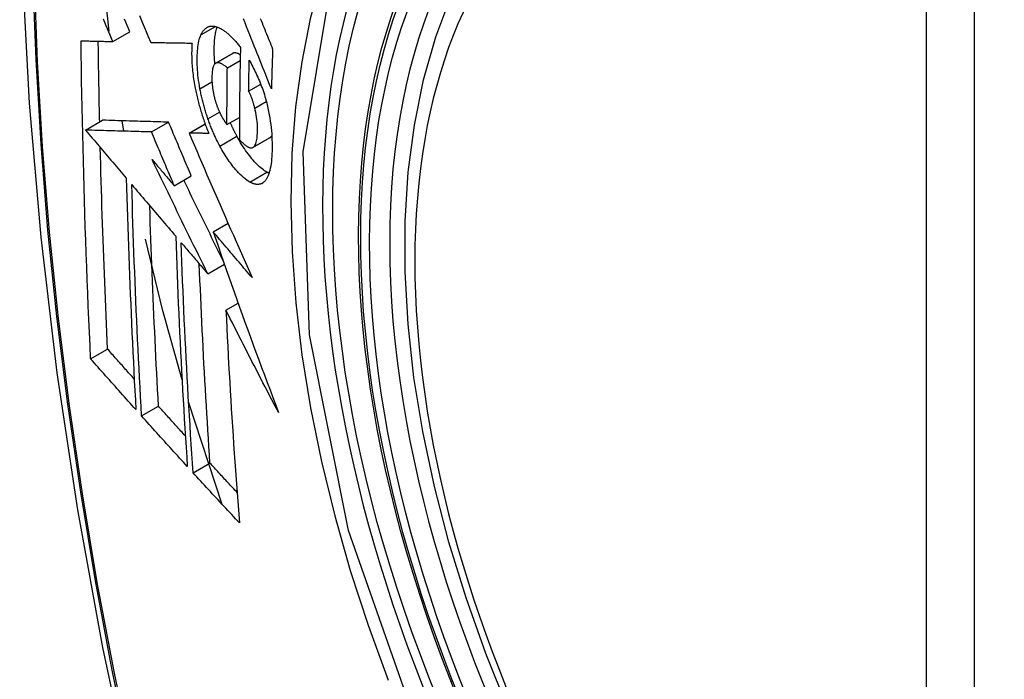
# Model space of a CAD drawing. Header units: inches. Extents: x 20 to 683, y 61 to 320.
# Tile 230 of 256: x 605.763 to 606.104, y 292.948 to 293.176. Entities that reach past the tile are written whole.
import ezdxf

# ---------------------------------------------------------------- set-up
doc = ezdxf.new("R2010")
doc.units = ezdxf.units.IN
doc.header["$MEASUREMENT"] = 0
doc.layers.add('Visible Edges(ANSI)', color=7, linetype='Continuous', lineweight=25)
doc.layers.add('Visible Tangent Edges(ANSI)', color=7, linetype='Continuous', lineweight=25)

msp = doc.modelspace()

# ---------------------------------------------------------------- linework, layer by layer
at = {"layer": 'Visible Edges(ANSI)'}
for p, q in [((605.79419, 293.1724), (605.79189, 293.19461)), ((605.79546, 293.16883), (605.80135, 293.17223)), ((605.80855, 293.16854), (605.80866, 293.16854)), ((605.83099, 293.16135), (605.83688, 293.16474)), ((605.83505, 293.15977), (605.83948, 293.16232)), ((605.84241, 293.1517), (605.84657, 293.15409)), ((605.78603, 293.13824), (605.79192, 293.14164)), ((605.79192, 293.14164), (605.79192, 293.14164)), ((605.79929, 293.13786), (605.79868, 293.14144)), ((605.83491, 293.14013), (605.83922, 293.14261)), ((605.78603, 293.13824), (605.78603, 293.13824)), ((605.80883, 293.13758), (605.81473, 293.14098)), ((605.82181, 293.13723), (605.82734, 293.14042)), ((605.82197, 293.13723), (605.82181, 293.13723)), ((605.84391, 293.13225), (605.84981, 293.13564)), ((605.84981, 293.13564), (605.84986, 293.13568)), ((605.81669, 293.119), (605.82259, 293.12239)), ((605.83015, 293.1031), (605.83528, 293.10605)), ((605.82828, 293.08858), (605.83403, 293.09189)), ((605.83456, 293.076), (605.83878, 293.07843)), ((605.78778, 293.0592), (605.79365, 293.06258)), ((605.8054, 293.03944), (605.81125, 293.04281)), ((605.83328, 293.00887), (605.82166, 293.04437)), ((605.8232, 293.01981), (605.82904, 293.02317))]:
    msp.add_line(p, q, dxfattribs=at)
at = {"layer": 'Visible Edges(ANSI)', "flags": 128}
for points in [[(605.81728, 293.57124), (605.80444, 293.53313), (605.79339, 293.49389), (605.78409, 293.4536), (605.77654, 293.41233), (605.7707, 293.37014), (605.76655, 293.3271), (605.76408, 293.28325), (605.76326, 293.23868), (605.76407, 293.19344), (605.7665, 293.14758), (605.77052, 293.10119), (605.77612, 293.05431), (605.78326, 293.00702), (605.79194, 292.95938), (605.80213, 292.91147), (605.81381, 292.86335)], [(605.93216, 292.93814), (605.92442, 292.95732), (605.91757, 292.97659), (605.91163, 292.99585), (605.90664, 293.01503), (605.90261, 293.03403), (605.89957, 293.05278), (605.89754, 293.0712), (605.89653, 293.08921), (605.89655, 293.10672), (605.89761, 293.12368), (605.89971, 293.13999), (605.90286, 293.1556), (605.90707, 293.17044), (605.91233, 293.18442), (605.91863, 293.19749), (605.92596, 293.20955), (605.9343, 293.22055), (605.94363, 293.23038), (605.95388, 293.239), (605.96499, 293.24631)], [(605.79546, 293.16883), (605.79499, 293.16993), (605.79452, 293.17103), (605.79406, 293.17213), (605.79359, 293.17323), (605.79313, 293.17432), (605.79266, 293.17542), (605.79219, 293.17652)], [(605.80135, 293.17223), (605.80089, 293.17333), (605.80042, 293.17442), (605.79996, 293.17552), (605.79949, 293.17662)], [(605.80465, 293.17783), (605.80563, 293.17549), (605.80661, 293.17317), (605.80758, 293.17085), (605.80855, 293.16854)], [(605.85027, 293.1525), (605.84979, 293.1537), (605.84931, 293.1549), (605.84883, 293.1561), (605.84834, 293.15731), (605.84786, 293.15853), (605.84737, 293.15975), (605.84687, 293.16097), (605.84638, 293.16221), (605.84588, 293.16345), (605.84538, 293.16471), (605.84487, 293.16598), (605.84436, 293.16726), (605.84384, 293.16855), (605.84332, 293.16986), (605.84279, 293.17118), (605.84225, 293.17252), (605.84171, 293.17388), (605.84116, 293.17525), (605.8406, 293.17665)], [(605.84641, 293.17685), (605.84672, 293.17607), (605.84703, 293.17529), (605.84735, 293.17452), (605.84766, 293.17375), (605.84797, 293.17299), (605.84828, 293.17222), (605.84859, 293.17146), (605.84889, 293.1707), (605.8492, 293.16995), (605.8495, 293.1692), (605.84981, 293.16845), (605.85011, 293.1677), (605.85041, 293.16696), (605.85071, 293.16622)], [(605.82593, 293.17117), (605.82603, 293.17139), (605.82614, 293.1716), (605.82625, 293.17181), (605.82637, 293.172), (605.82648, 293.17219), (605.8266, 293.17237), (605.82673, 293.17254), (605.82686, 293.17271), (605.82699, 293.17286), (605.82712, 293.17301), (605.82726, 293.17315), (605.8274, 293.17328), (605.82754, 293.1734), (605.82769, 293.17351), (605.82784, 293.17362), (605.82799, 293.17371), (605.82814, 293.1738), (605.8283, 293.17387), (605.82846, 293.17394), (605.82862, 293.174), (605.82879, 293.17405), (605.82896, 293.1741), (605.82913, 293.17413), (605.8293, 293.17415)], [(605.8293, 293.17415), (605.82948, 293.17417), (605.82967, 293.17418), (605.82985, 293.17418), (605.83004, 293.17418), (605.83023, 293.17416), (605.83042, 293.17414), (605.83061, 293.17411), (605.8308, 293.17407), (605.831, 293.17403), (605.83119, 293.17397), (605.83139, 293.17391), (605.83159, 293.17384), (605.83179, 293.17377), (605.83199, 293.17369), (605.83219, 293.1736), (605.83239, 293.1735), (605.8326, 293.1734), (605.8328, 293.17329), (605.83301, 293.17317), (605.83322, 293.17304), (605.83343, 293.17291), (605.83364, 293.17278), (605.83385, 293.17263), (605.83406, 293.17248)], [(605.83074, 293.16116), (605.83068, 293.1618), (605.83064, 293.16243), (605.8306, 293.16305), (605.83057, 293.16367), (605.83054, 293.16427), (605.83053, 293.16488), (605.83052, 293.16547), (605.83051, 293.16606), (605.83052, 293.16664), (605.83053, 293.1672), (605.83055, 293.16776), (605.83058, 293.1683), (605.83061, 293.16884), (605.83065, 293.16937), (605.8307, 293.16988), (605.83076, 293.17039), (605.83082, 293.17088), (605.8309, 293.17135), (605.83098, 293.17181), (605.83107, 293.17225), (605.83117, 293.17268), (605.83128, 293.17309), (605.8314, 293.17349), (605.83153, 293.17386)], [(605.83406, 293.17248), (605.83429, 293.17231), (605.83452, 293.17214), (605.83474, 293.17196), (605.83497, 293.17177), (605.8352, 293.17158), (605.83543, 293.17138), (605.83566, 293.17117), (605.83589, 293.17096), (605.83612, 293.17074), (605.83635, 293.17052), (605.83658, 293.17029), (605.83681, 293.17006), (605.83704, 293.16982), (605.83727, 293.16957), (605.8375, 293.16932), (605.83773, 293.16906), (605.83796, 293.1688), (605.83819, 293.16853), (605.83843, 293.16826), (605.83866, 293.16798), (605.83889, 293.16769), (605.83912, 293.1674), (605.83935, 293.16711), (605.83958, 293.16681)], [(605.78449, 293.1691), (605.78494, 293.16909), (605.78539, 293.16908), (605.78584, 293.16907), (605.7863, 293.16905), (605.78675, 293.16904), (605.7872, 293.16903), (605.78766, 293.16902), (605.78812, 293.16901), (605.78857, 293.169), (605.78903, 293.16899), (605.78949, 293.16898), (605.78995, 293.16896), (605.7904, 293.16895), (605.79086, 293.16894), (605.79132, 293.16893), (605.79178, 293.16892), (605.79224, 293.16891), (605.7927, 293.1689), (605.79316, 293.16889), (605.79362, 293.16887), (605.79408, 293.16886), (605.79454, 293.16885), (605.795, 293.16884), (605.79546, 293.16883)], [(605.78778, 293.0592), (605.78758, 293.06374), (605.78737, 293.06827), (605.78717, 293.07281), (605.78698, 293.07736), (605.7868, 293.08191), (605.78662, 293.08646), (605.78644, 293.09102), (605.78627, 293.09558), (605.78611, 293.10015), (605.78595, 293.10472), (605.7858, 293.1093), (605.78566, 293.11388), (605.78552, 293.11846), (605.78539, 293.12303), (605.78527, 293.12762), (605.78515, 293.1322), (605.78505, 293.13679), (605.78494, 293.14139), (605.78485, 293.14599), (605.78476, 293.1506), (605.78468, 293.15521), (605.78461, 293.15984), (605.78455, 293.16447), (605.78449, 293.1691)], [(605.79092, 293.14106), (605.79089, 293.14222), (605.79086, 293.14338), (605.79084, 293.14454), (605.79082, 293.1457), (605.79079, 293.14686), (605.79077, 293.14802), (605.79075, 293.14918), (605.79072, 293.15034), (605.7907, 293.1515), (605.79068, 293.15266), (605.79066, 293.15382), (605.79064, 293.15499), (605.79062, 293.15615), (605.7906, 293.15731), (605.79058, 293.15847), (605.79056, 293.15964), (605.79054, 293.1608), (605.79052, 293.16196), (605.79051, 293.16313), (605.79049, 293.16429), (605.79047, 293.16546), (605.79046, 293.16662), (605.79044, 293.16779), (605.79043, 293.16895)], [(605.80866, 293.16854), (605.80924, 293.16853), (605.80982, 293.16852), (605.8104, 293.16851), (605.81099, 293.1685), (605.81157, 293.16849), (605.81216, 293.16848), (605.81275, 293.16846), (605.81334, 293.16845), (605.81393, 293.16844), (605.81452, 293.16843), (605.81511, 293.16842), (605.8157, 293.16841), (605.8163, 293.1684), (605.81689, 293.16839), (605.81748, 293.16839), (605.81808, 293.16838), (605.81867, 293.16837), (605.81927, 293.16836), (605.81986, 293.16835), (605.82046, 293.16834), (605.82105, 293.16833), (605.82165, 293.16833), (605.82225, 293.16832), (605.82284, 293.16831)], [(605.82558, 293.15252), (605.82541, 293.15348), (605.82526, 293.15443), (605.82512, 293.15537), (605.825, 293.1563), (605.82489, 293.15722), (605.82481, 293.15813), (605.82474, 293.15902), (605.82468, 293.1599), (605.82465, 293.16077), (605.82462, 293.16162), (605.82462, 293.16246), (605.82462, 293.16328), (605.82464, 293.16408), (605.82468, 293.16485), (605.82472, 293.16561), (605.82479, 293.16635), (605.82487, 293.16706), (605.82497, 293.16774), (605.82508, 293.1684), (605.82521, 293.16902), (605.82536, 293.16961), (605.82553, 293.17017), (605.82572, 293.17069), (605.82593, 293.17117)], [(605.82284, 293.16831), (605.8228, 293.16777), (605.82277, 293.16722), (605.82275, 293.16666), (605.82273, 293.16609), (605.82272, 293.16551), (605.82271, 293.16493), (605.82271, 293.16433), (605.82272, 293.16373), (605.82274, 293.16312), (605.82276, 293.1625), (605.82279, 293.16187), (605.82282, 293.16124), (605.82287, 293.1606), (605.82292, 293.15996), (605.82298, 293.15931), (605.82304, 293.15866), (605.82312, 293.158), (605.8232, 293.15733), (605.82328, 293.15666), (605.82338, 293.15599), (605.82348, 293.15531), (605.82359, 293.15463), (605.82371, 293.15395), (605.82384, 293.15326)], [(605.83958, 293.16681), (605.83955, 293.16548), (605.83952, 293.16414), (605.83949, 293.16281), (605.83946, 293.16148), (605.83944, 293.16015), (605.83941, 293.15882), (605.83939, 293.15749), (605.83937, 293.15616), (605.83935, 293.15483), (605.83933, 293.15351), (605.83931, 293.15218), (605.83929, 293.15086), (605.83928, 293.14953), (605.83926, 293.14821), (605.83925, 293.14688), (605.83924, 293.14556), (605.83923, 293.14424), (605.83922, 293.14292), (605.83921, 293.1416), (605.83921, 293.14028), (605.8392, 293.13896), (605.8392, 293.13764), (605.8392, 293.13632), (605.8392, 293.13501)], [(605.85071, 293.16622), (605.85069, 293.16565), (605.85067, 293.16507), (605.85065, 293.1645), (605.85063, 293.16393), (605.85061, 293.16336), (605.85059, 293.16278), (605.85057, 293.16221), (605.85055, 293.16164), (605.85053, 293.16107), (605.85051, 293.1605), (605.85049, 293.15993), (605.85047, 293.15935), (605.85045, 293.15878), (605.85044, 293.15821), (605.85042, 293.15764), (605.8504, 293.15707), (605.85038, 293.1565), (605.85037, 293.15593), (605.85035, 293.15536), (605.85033, 293.15478), (605.85032, 293.15421), (605.8503, 293.15364), (605.85029, 293.15307), (605.85027, 293.1525)], [(605.837, 293.1648), (605.837, 293.1648), (605.83699, 293.1648), (605.83699, 293.1648), (605.83698, 293.16479), (605.83698, 293.16479), (605.83697, 293.16479), (605.83697, 293.16479), (605.83696, 293.16478), (605.83696, 293.16478), (605.83695, 293.16478), (605.83695, 293.16478), (605.83694, 293.16477), (605.83694, 293.16477), (605.83693, 293.16477), (605.83693, 293.16477), (605.83692, 293.16476), (605.83692, 293.16476), (605.83691, 293.16476), (605.83691, 293.16476), (605.8369, 293.16475), (605.8369, 293.16475), (605.83689, 293.16475), (605.83689, 293.16475), (605.83688, 293.16474)], [(605.83952, 293.16423), (605.83941, 293.1643), (605.8393, 293.16437), (605.83918, 293.16443), (605.83907, 293.16449), (605.83896, 293.16455), (605.83885, 293.1646), (605.83874, 293.16465), (605.83863, 293.1647), (605.83852, 293.16474), (605.83841, 293.16478), (605.8383, 293.16481), (605.8382, 293.16484), (605.83809, 293.16487), (605.83798, 293.16489), (605.83788, 293.1649), (605.83778, 293.16492), (605.83768, 293.16492), (605.83757, 293.16492), (605.83748, 293.16492), (605.83738, 293.16491), (605.83728, 293.16489), (605.83719, 293.16487), (605.83709, 293.16484), (605.837, 293.1648)], [(605.84241, 293.1517), (605.84242, 293.15214), (605.84243, 293.15259), (605.84243, 293.15303), (605.84244, 293.15348), (605.84245, 293.15392), (605.84246, 293.15437), (605.84246, 293.15482), (605.84247, 293.15526), (605.84248, 293.15571), (605.84249, 293.15615), (605.8425, 293.1566), (605.84251, 293.15705), (605.84252, 293.15749), (605.84253, 293.15794), (605.84254, 293.15839), (605.84255, 293.15883), (605.84256, 293.15928), (605.84256, 293.15972), (605.84257, 293.16017), (605.84259, 293.16062), (605.8426, 293.16106), (605.84261, 293.16151), (605.84262, 293.16196), (605.84263, 293.1624)], [(605.84263, 293.1624), (605.84293, 293.16185), (605.84323, 293.1613), (605.84354, 293.16073), (605.84384, 293.16015), (605.84413, 293.15957), (605.84443, 293.15897), (605.84472, 293.15837), (605.84501, 293.15775), (605.84529, 293.15713), (605.84557, 293.1565), (605.84585, 293.15586), (605.84612, 293.15522), (605.84639, 293.15457), (605.84665, 293.1539), (605.8469, 293.15324), (605.84715, 293.15256), (605.84738, 293.15188), (605.84761, 293.15119), (605.84784, 293.1505), (605.84805, 293.1498), (605.84826, 293.1491), (605.84845, 293.14839), (605.84864, 293.14768), (605.84881, 293.14696)], [(605.8311, 293.16141), (605.8309, 293.16129), (605.83072, 293.16114), (605.83055, 293.16094), (605.8304, 293.16069), (605.83026, 293.16041), (605.83014, 293.16009), (605.83004, 293.15974), (605.82996, 293.15936), (605.82988, 293.15895), (605.82983, 293.15852), (605.82978, 293.15806), (605.82975, 293.1576), (605.82972, 293.15711), (605.82971, 293.15662), (605.82971, 293.1561), (605.82972, 293.15557), (605.82973, 293.15503), (605.82976, 293.15448), (605.8298, 293.15391), (605.82986, 293.15334), (605.82993, 293.15275), (605.83001, 293.15216), (605.83011, 293.15156), (605.83023, 293.15095)], [(605.83505, 293.15977), (605.83488, 293.15992), (605.8347, 293.16006), (605.83453, 293.1602), (605.83435, 293.16034), (605.83417, 293.16047), (605.834, 293.16059), (605.83382, 293.16071), (605.83365, 293.16082), (605.83348, 293.16093), (605.8333, 293.16103), (605.83313, 293.16112), (605.83296, 293.1612), (605.8328, 293.16128), (605.83263, 293.16134), (605.83247, 293.1614), (605.8323, 293.16145), (605.83215, 293.16148), (605.83199, 293.16151), (605.83183, 293.16152), (605.83168, 293.16153), (605.83153, 293.16152), (605.83139, 293.16149), (605.83124, 293.16146), (605.8311, 293.16141)], [(605.83491, 293.14013), (605.83491, 293.14095), (605.83491, 293.14176), (605.83491, 293.14258), (605.83492, 293.14339), (605.83492, 293.14421), (605.83492, 293.14503), (605.83492, 293.14584), (605.83493, 293.14666), (605.83493, 293.14748), (605.83494, 293.14829), (605.83494, 293.14911), (605.83495, 293.14993), (605.83495, 293.15075), (605.83496, 293.15157), (605.83497, 293.15239), (605.83498, 293.15321), (605.83498, 293.15403), (605.83499, 293.15485), (605.835, 293.15567), (605.83501, 293.15649), (605.83502, 293.15731), (605.83503, 293.15813), (605.83504, 293.15895), (605.83505, 293.15977)], [(605.82384, 293.15326), (605.82393, 293.15276), (605.82403, 293.15226), (605.82413, 293.15176), (605.82424, 293.15126), (605.82435, 293.15076), (605.82446, 293.15026), (605.82458, 293.14976), (605.8247, 293.14925), (605.82482, 293.14875), (605.82494, 293.14825), (605.82507, 293.14775), (605.8252, 293.14725), (605.82534, 293.14675), (605.82548, 293.14625), (605.82562, 293.14575), (605.82576, 293.14525), (605.82591, 293.14475), (605.82606, 293.14426), (605.82622, 293.14376), (605.82637, 293.14327), (605.82653, 293.14278), (605.82669, 293.14229), (605.82686, 293.1418), (605.82703, 293.14131)], [(605.82833, 293.14218), (605.82818, 293.1426), (605.82804, 293.14302), (605.8279, 293.14345), (605.82777, 293.14387), (605.82763, 293.1443), (605.8275, 293.14472), (605.82737, 293.14515), (605.82724, 293.14558), (605.82712, 293.14601), (605.82699, 293.14645), (605.82687, 293.14688), (605.82676, 293.14732), (605.82664, 293.14775), (605.82653, 293.14818), (605.82643, 293.14862), (605.82632, 293.14905), (605.82622, 293.14949), (605.82612, 293.14992), (605.82602, 293.15035), (605.82593, 293.15079), (605.82584, 293.15122), (605.82575, 293.15165), (605.82567, 293.15208), (605.82558, 293.15252)], [(605.84453, 293.14586), (605.84446, 293.14612), (605.8444, 293.14639), (605.84432, 293.14665), (605.84425, 293.14691), (605.84418, 293.14717), (605.8441, 293.14744), (605.84402, 293.1477), (605.84394, 293.14796), (605.84386, 293.14822), (605.84378, 293.14847), (605.84369, 293.14873), (605.84361, 293.14898), (605.84352, 293.14923), (605.84343, 293.14948), (605.84333, 293.14972), (605.84324, 293.14996), (605.84314, 293.15019), (605.84304, 293.15042), (605.84294, 293.15065), (605.84284, 293.15087), (605.84274, 293.15109), (605.84263, 293.1513), (605.84252, 293.1515), (605.84241, 293.1517)], [(605.83023, 293.15095), (605.83028, 293.15075), (605.83032, 293.15055), (605.83036, 293.15036), (605.83041, 293.15016), (605.83046, 293.14996), (605.8305, 293.14976), (605.83055, 293.14956), (605.8306, 293.14937), (605.83066, 293.14917), (605.83071, 293.14897), (605.83076, 293.14877), (605.83082, 293.14858), (605.83088, 293.14838), (605.83093, 293.14818), (605.83099, 293.14799), (605.83105, 293.14779), (605.83112, 293.1476), (605.83118, 293.14741), (605.83124, 293.14722), (605.83131, 293.14703), (605.83137, 293.14684), (605.83144, 293.14665), (605.83151, 293.14646), (605.83158, 293.14628)], [(605.83158, 293.14628), (605.83165, 293.14611), (605.83171, 293.14594), (605.83178, 293.14577), (605.83184, 293.14561), (605.83191, 293.14544), (605.83198, 293.14528), (605.83205, 293.14512), (605.83212, 293.14496), (605.83219, 293.1448), (605.83226, 293.14465), (605.83233, 293.14449), (605.8324, 293.14434), (605.83247, 293.14419), (605.83254, 293.14404), (605.83261, 293.14389), (605.83269, 293.14374), (605.83276, 293.14359), (605.83284, 293.14345), (605.83291, 293.14331), (605.83299, 293.14316), (605.83306, 293.14302), (605.83314, 293.14289), (605.83322, 293.14275), (605.83329, 293.14262)], [(605.84396, 293.13228), (605.84418, 293.13245), (605.84439, 293.13268), (605.84458, 293.13295), (605.84474, 293.13327), (605.84489, 293.13364), (605.84502, 293.13404), (605.84513, 293.13448), (605.84522, 293.13495), (605.8453, 293.13545), (605.84536, 293.13598), (605.84541, 293.13653), (605.84545, 293.1371), (605.84547, 293.13769), (605.84548, 293.13832), (605.84548, 293.13901), (605.84546, 293.13971), (605.84542, 293.14044), (605.84536, 293.14118), (605.84528, 293.14194), (605.84517, 293.14272), (605.84504, 293.14349), (605.84489, 293.14428), (605.84472, 293.14507), (605.84453, 293.14586)], [(605.84881, 293.14696), (605.84907, 293.14582), (605.84931, 293.14469), (605.84953, 293.14356), (605.84972, 293.14244), (605.84989, 293.14132), (605.85004, 293.14021), (605.85017, 293.13912), (605.85028, 293.13804), (605.85037, 293.13698), (605.85043, 293.13593), (605.85048, 293.13491), (605.85051, 293.13389), (605.85053, 293.1329), (605.85053, 293.13192), (605.85051, 293.13096), (605.85048, 293.13003), (605.85043, 293.12912), (605.85036, 293.12823), (605.85028, 293.12738), (605.85017, 293.12655), (605.85005, 293.12577), (605.8499, 293.12502), (605.84974, 293.12431), (605.84955, 293.12364)], [(605.81473, 293.14098), (605.81385, 293.141), (605.81296, 293.14103), (605.81208, 293.14105), (605.81119, 293.14108), (605.8103, 293.1411), (605.80941, 293.14113), (605.80851, 293.14115), (605.80761, 293.14118), (605.8067, 293.14121), (605.80579, 293.14123), (605.80486, 293.14126), (605.80393, 293.14129), (605.803, 293.14131), (605.80205, 293.14134), (605.80109, 293.14137), (605.80012, 293.1414), (605.79915, 293.14143), (605.79815, 293.14145), (605.79715, 293.14148), (605.79613, 293.14151), (605.7951, 293.14154), (605.79406, 293.14157), (605.793, 293.14161), (605.79192, 293.14164)], [(605.82703, 293.14131), (605.82709, 293.14113), (605.82715, 293.14095), (605.82722, 293.14077), (605.82728, 293.14059), (605.82735, 293.14041), (605.82741, 293.14023), (605.82748, 293.14005), (605.82754, 293.13987), (605.82761, 293.13969), (605.82768, 293.13951), (605.82774, 293.13934), (605.82781, 293.13916), (605.82788, 293.13898), (605.82795, 293.13881), (605.82801, 293.13863), (605.82808, 293.13845), (605.82815, 293.13828), (605.82822, 293.1381), (605.82829, 293.13793), (605.82836, 293.13776), (605.82843, 293.13758), (605.8285, 293.13741), (605.82857, 293.13724), (605.82864, 293.13706)], [(605.83247, 293.1327), (605.83228, 293.13305), (605.83209, 293.13342), (605.8319, 293.13378), (605.83172, 293.13415), (605.83153, 293.13452), (605.83135, 293.13489), (605.83117, 293.13527), (605.83099, 293.13565), (605.83081, 293.13603), (605.83063, 293.13642), (605.83045, 293.13681), (605.83028, 293.1372), (605.83011, 293.1376), (605.82994, 293.138), (605.82977, 293.1384), (605.8296, 293.13881), (605.82943, 293.13922), (605.82927, 293.13963), (605.82911, 293.14004), (605.82895, 293.14046), (605.82879, 293.14089), (605.82864, 293.14131), (605.82848, 293.14174), (605.82833, 293.14218)], [(605.83329, 293.14262), (605.83336, 293.14251), (605.83342, 293.14239), (605.83349, 293.14228), (605.83356, 293.14217), (605.83362, 293.14206), (605.83369, 293.14195), (605.83376, 293.14184), (605.83382, 293.14173), (605.83389, 293.14163), (605.83396, 293.14152), (605.83403, 293.14141), (605.8341, 293.1413), (605.83416, 293.1412), (605.83423, 293.1411), (605.8343, 293.14099), (605.83437, 293.14089), (605.83444, 293.14079), (605.8345, 293.14069), (605.83457, 293.14059), (605.83464, 293.1405), (605.83471, 293.1404), (605.83478, 293.14031), (605.83484, 293.14022), (605.83491, 293.14013)], [(605.80883, 293.13758), (605.80795, 293.13761), (605.80707, 293.13763), (605.80618, 293.13766), (605.8053, 293.13768), (605.80441, 293.13771), (605.80351, 293.13773), (605.80261, 293.13776), (605.80171, 293.13778), (605.8008, 293.13781), (605.79989, 293.13784), (605.79897, 293.13786), (605.79804, 293.13789), (605.7971, 293.13792), (605.79615, 293.13795), (605.7952, 293.13798), (605.79423, 293.138), (605.79325, 293.13803), (605.79226, 293.13806), (605.79126, 293.13809), (605.79024, 293.13812), (605.78921, 293.13815), (605.78817, 293.13818), (605.7871, 293.13821), (605.78603, 293.13824)], [(605.78603, 293.13824), (605.78661, 293.13755), (605.7872, 293.13686), (605.78778, 293.13617), (605.78837, 293.13548), (605.78895, 293.13479), (605.78954, 293.1341), (605.79013, 293.1334), (605.79071, 293.13271), (605.7913, 293.13202), (605.79189, 293.13133), (605.79247, 293.13063), (605.79306, 293.12994), (605.79365, 293.12925), (605.79424, 293.12855), (605.79482, 293.12786), (605.79541, 293.12717), (605.796, 293.12647), (605.79659, 293.12578), (605.79717, 293.12509), (605.79776, 293.1244), (605.79835, 293.1237), (605.79894, 293.12301), (605.79952, 293.12232), (605.80011, 293.12163)], [(605.82259, 293.12239), (605.82226, 293.12317), (605.82193, 293.12394), (605.8216, 293.12471), (605.82127, 293.12549), (605.82094, 293.12626), (605.82061, 293.12704), (605.82028, 293.12781), (605.81995, 293.12859), (605.81963, 293.12936), (605.8193, 293.13014), (605.81897, 293.13091), (605.81864, 293.13169), (605.81832, 293.13246), (605.81799, 293.13324), (605.81766, 293.13401), (605.81733, 293.13478), (605.81701, 293.13556), (605.81668, 293.13633), (605.81635, 293.13711), (605.81603, 293.13788), (605.8157, 293.13866), (605.81538, 293.13943), (605.81505, 293.1402), (605.81473, 293.14098)], [(605.83837, 293.13609), (605.83827, 293.13628), (605.83817, 293.13647), (605.83807, 293.13666), (605.83797, 293.13684), (605.83788, 293.13703), (605.83778, 293.13722), (605.83768, 293.13742), (605.83758, 293.13761), (605.83749, 293.1378), (605.83739, 293.138), (605.83729, 293.13819), (605.8372, 293.13839), (605.8371, 293.13858), (605.83701, 293.13878), (605.83691, 293.13898), (605.83682, 293.13918), (605.83673, 293.13938), (605.83663, 293.13958), (605.83654, 293.13978), (605.83645, 293.13999), (605.83636, 293.14019), (605.83627, 293.14039), (605.83618, 293.1406), (605.83609, 293.14081)], [(605.81669, 293.119), (605.81637, 293.11977), (605.81604, 293.12055), (605.81571, 293.12132), (605.81538, 293.12209), (605.81505, 293.12287), (605.81472, 293.12364), (605.81439, 293.12442), (605.81406, 293.12519), (605.81373, 293.12597), (605.8134, 293.12674), (605.81308, 293.12752), (605.81275, 293.12829), (605.81242, 293.12907), (605.81209, 293.12984), (605.81177, 293.13062), (605.81144, 293.13139), (605.81111, 293.13216), (605.81079, 293.13294), (605.81046, 293.13371), (605.81013, 293.13449), (605.80981, 293.13526), (605.80948, 293.13603), (605.80916, 293.13681), (605.80883, 293.13758)], [(605.82181, 293.13723), (605.82268, 293.13519), (605.82356, 293.13314), (605.82444, 293.13109), (605.82532, 293.12903), (605.82621, 293.12696), (605.82711, 293.12488), (605.828, 293.12281), (605.8289, 293.12072), (605.8298, 293.11864), (605.83071, 293.11655), (605.83162, 293.11445), (605.83253, 293.11236), (605.83344, 293.11026), (605.83436, 293.10816), (605.83527, 293.10606), (605.83619, 293.10397), (605.83712, 293.10187), (605.83804, 293.09977), (605.83896, 293.09768), (605.83989, 293.09559), (605.84081, 293.0935), (605.84174, 293.09142), (605.84266, 293.08934), (605.84359, 293.08726)], [(605.82864, 293.13706), (605.82836, 293.13707), (605.82809, 293.13708), (605.82781, 293.13708), (605.82753, 293.13709), (605.82725, 293.1371), (605.82697, 293.1371), (605.82669, 293.13711), (605.82641, 293.13712), (605.82613, 293.13712), (605.82586, 293.13713), (605.82558, 293.13714), (605.8253, 293.13714), (605.82502, 293.13715), (605.82474, 293.13716), (605.82446, 293.13716), (605.82419, 293.13717), (605.82391, 293.13718), (605.82363, 293.13718), (605.82336, 293.13719), (605.82308, 293.1372), (605.8228, 293.13721), (605.82253, 293.13721), (605.82225, 293.13722), (605.82197, 293.13723)], [(605.84875, 293.12364), (605.84834, 293.12389), (605.84791, 293.12416), (605.84749, 293.12446), (605.84706, 293.12479), (605.84663, 293.12514), (605.84619, 293.12553), (605.84576, 293.12593), (605.84532, 293.12637), (605.84488, 293.12682), (605.84444, 293.1273), (605.84399, 293.1278), (605.84355, 293.12832), (605.84311, 293.12886), (605.84267, 293.12941), (605.84223, 293.12998), (605.8418, 293.13058), (605.84136, 293.13119), (605.84093, 293.13183), (605.84049, 293.13249), (605.84006, 293.13317), (605.83963, 293.13387), (605.83921, 293.13459), (605.83879, 293.13533), (605.83837, 293.13609)], [(605.8392, 293.13501), (605.83941, 293.13477), (605.83962, 293.13454), (605.83984, 293.13432), (605.84005, 293.1341), (605.84026, 293.13389), (605.84048, 293.13368), (605.84069, 293.13349), (605.8409, 293.13331), (605.84111, 293.13313), (605.84132, 293.13297), (605.84152, 293.13281), (605.84173, 293.13267), (605.84194, 293.13254), (605.84214, 293.13242), (605.84234, 293.13232), (605.84254, 293.13224), (605.84274, 293.13217), (605.84293, 293.13212), (605.84311, 293.13209), (605.84329, 293.13208), (605.84347, 293.1321), (605.84364, 293.13213), (605.8438, 293.13219), (605.84396, 293.13228)], [(605.84986, 293.13568), (605.84988, 293.13569), (605.84991, 293.13571), (605.84994, 293.13573), (605.84996, 293.13575), (605.84999, 293.13577), (605.85001, 293.13579), (605.85003, 293.13581), (605.85006, 293.13583), (605.85008, 293.13585), (605.85011, 293.13587), (605.85013, 293.13589), (605.85015, 293.13592), (605.85018, 293.13594), (605.8502, 293.13597), (605.85022, 293.13599), (605.85024, 293.13602), (605.85027, 293.13605), (605.85029, 293.13607), (605.85031, 293.1361), (605.85033, 293.13613), (605.85035, 293.13616), (605.85037, 293.13619), (605.85039, 293.13622), (605.85041, 293.13625)], [(605.79365, 293.06258), (605.79351, 293.06546), (605.79338, 293.06834), (605.79326, 293.07123), (605.79313, 293.07412), (605.79301, 293.07701), (605.79289, 293.07989), (605.79277, 293.08278), (605.79265, 293.08568), (605.79254, 293.08857), (605.79243, 293.09147), (605.79232, 293.09436), (605.79221, 293.09726), (605.79211, 293.10016), (605.792, 293.10307), (605.7919, 293.10597), (605.79181, 293.10888), (605.79171, 293.11179), (605.79162, 293.1147), (605.79153, 293.11761), (605.79145, 293.12053), (605.79136, 293.12345), (605.79128, 293.12637), (605.7912, 293.1293), (605.79113, 293.13222)], [(605.84286, 293.12025), (605.8423, 293.12057), (605.84174, 293.12095), (605.84117, 293.12138), (605.8406, 293.12186), (605.84003, 293.12238), (605.83947, 293.12292), (605.83893, 293.12347), (605.83844, 293.12402), (605.83798, 293.12454), (605.83757, 293.12502), (605.8372, 293.12548), (605.83682, 293.12594), (605.83645, 293.12643), (605.83609, 293.12692), (605.83572, 293.12743), (605.83535, 293.12796), (605.83499, 293.1285), (605.83462, 293.12905), (605.83426, 293.12962), (605.8339, 293.1302), (605.83354, 293.1308), (605.83318, 293.13142), (605.83283, 293.13205), (605.83247, 293.1327)], [(605.82828, 293.08858), (605.82746, 293.09022), (605.82665, 293.09187), (605.82584, 293.09351), (605.82502, 293.09516), (605.82421, 293.09681), (605.8234, 293.09846), (605.82259, 293.10011), (605.82178, 293.10176), (605.82097, 293.10341), (605.82017, 293.10507), (605.81936, 293.10672), (605.81855, 293.10837), (605.81775, 293.11002), (605.81695, 293.11167), (605.81615, 293.11332), (605.81535, 293.11497), (605.81455, 293.11662), (605.81375, 293.11826), (605.81296, 293.11991), (605.81217, 293.12155), (605.81138, 293.12319), (605.81059, 293.12483), (605.8098, 293.12646), (605.80902, 293.12809)], [(605.80902, 293.12809), (605.80934, 293.12771), (605.80966, 293.12734), (605.80997, 293.12696), (605.81029, 293.12658), (605.81061, 293.1262), (605.81093, 293.12582), (605.81125, 293.12544), (605.81157, 293.12506), (605.81189, 293.12468), (605.81221, 293.12431), (605.81253, 293.12393), (605.81285, 293.12355), (605.81317, 293.12317), (605.81349, 293.12279), (605.81381, 293.12241), (605.81413, 293.12203), (605.81445, 293.12165), (605.81477, 293.12127), (605.81509, 293.12089), (605.81541, 293.12051), (605.81573, 293.12014), (605.81605, 293.11976), (605.81637, 293.11938), (605.81669, 293.119)], [(605.80011, 293.12163), (605.8002, 293.11827), (605.8003, 293.11491), (605.8004, 293.11156), (605.8005, 293.10821), (605.80061, 293.10486), (605.80072, 293.10151), (605.80084, 293.09816), (605.80096, 293.09482), (605.80109, 293.09147), (605.80122, 293.08813), (605.80135, 293.0848), (605.80149, 293.08146), (605.80163, 293.07813), (605.80177, 293.0748), (605.80192, 293.07147), (605.80208, 293.06815), (605.80223, 293.06483), (605.80239, 293.06151), (605.80256, 293.05819), (605.80272, 293.05488), (605.80289, 293.05156), (605.80306, 293.04826), (605.80324, 293.04495), (605.80342, 293.04165)], [(605.83362, 293.09307), (605.83305, 293.09422), (605.83247, 293.09538), (605.8319, 293.09654), (605.83133, 293.09769), (605.83076, 293.09885), (605.83019, 293.10001), (605.82962, 293.10117), (605.82905, 293.10233), (605.82848, 293.10349), (605.82791, 293.10465), (605.82735, 293.10582), (605.82678, 293.10698), (605.82621, 293.10814), (605.82564, 293.1093), (605.82508, 293.11046), (605.82451, 293.11163), (605.82394, 293.11279), (605.82338, 293.11395), (605.82282, 293.11511), (605.82225, 293.11627), (605.82169, 293.11743), (605.82113, 293.11859), (605.82057, 293.11975), (605.82001, 293.12091)], [(605.84955, 293.12364), (605.84947, 293.1234), (605.84939, 293.12316), (605.84931, 293.12293), (605.84923, 293.12271), (605.84914, 293.12249), (605.84905, 293.12228), (605.84895, 293.12208), (605.84886, 293.12189), (605.84876, 293.1217), (605.84866, 293.12152), (605.84855, 293.12134), (605.84844, 293.12118), (605.84833, 293.12102), (605.84822, 293.12086), (605.8481, 293.12072), (605.84798, 293.12058), (605.84786, 293.12046), (605.84773, 293.12033), (605.8476, 293.12022), (605.84747, 293.12012), (605.84734, 293.12002), (605.8472, 293.11993), (605.84706, 293.11985), (605.84692, 293.11978)], [(605.84944, 293.12331), (605.84941, 293.12332), (605.84939, 293.12333), (605.84936, 293.12334), (605.84933, 293.12336), (605.8493, 293.12337), (605.84927, 293.12338), (605.84924, 293.1234), (605.84922, 293.12341), (605.84919, 293.12342), (605.84916, 293.12344), (605.84913, 293.12345), (605.8491, 293.12346), (605.84907, 293.12348), (605.84904, 293.12349), (605.84901, 293.12351), (605.84899, 293.12352), (605.84896, 293.12354), (605.84893, 293.12355), (605.8489, 293.12357), (605.84887, 293.12358), (605.84884, 293.1236), (605.84881, 293.12361), (605.84878, 293.12363), (605.84875, 293.12364)], [(605.80202, 293.11938), (605.80265, 293.11864), (605.80328, 293.1179), (605.80391, 293.11716), (605.80454, 293.11642), (605.80517, 293.11567), (605.8058, 293.11493), (605.80643, 293.11419), (605.80706, 293.11345), (605.80769, 293.1127), (605.80833, 293.11196), (605.80896, 293.11121), (605.80959, 293.11047), (605.81022, 293.10973), (605.81086, 293.10898), (605.81149, 293.10824), (605.81212, 293.1075), (605.81276, 293.10675), (605.81339, 293.10601), (605.81402, 293.10527), (605.81466, 293.10452), (605.81529, 293.10378), (605.81592, 293.10304), (605.81656, 293.1023), (605.81719, 293.10155)], [(605.8054, 293.03944), (605.80522, 293.04274), (605.80504, 293.04604), (605.80486, 293.04934), (605.80469, 293.05265), (605.80452, 293.05596), (605.80435, 293.05927), (605.80419, 293.06259), (605.80403, 293.06591), (605.80388, 293.06923), (605.80372, 293.07255), (605.80357, 293.07588), (605.80343, 293.07921), (605.80329, 293.08254), (605.80315, 293.08588), (605.80302, 293.08922), (605.80289, 293.09256), (605.80277, 293.0959), (605.80265, 293.09925), (605.80253, 293.1026), (605.80242, 293.10595), (605.80231, 293.10931), (605.80221, 293.11266), (605.80211, 293.11602), (605.80202, 293.11938)], [(605.84692, 293.11978), (605.84677, 293.11971), (605.84662, 293.11965), (605.84647, 293.1196), (605.84631, 293.11956), (605.84616, 293.11952), (605.846, 293.1195), (605.84584, 293.11948), (605.84567, 293.11946), (605.84551, 293.11946), (605.84535, 293.11946), (605.84518, 293.11947), (605.84501, 293.11949), (605.84484, 293.11952), (605.84467, 293.11955), (605.84449, 293.11959), (605.84432, 293.11963), (605.84414, 293.11969), (605.84396, 293.11975), (605.84378, 293.11981), (605.8436, 293.11989), (605.84341, 293.11997), (605.84323, 293.12005), (605.84304, 293.12015), (605.84286, 293.12025)], [(605.81125, 293.04281), (605.8111, 293.04567), (605.81094, 293.04854), (605.81079, 293.05141), (605.81064, 293.05428), (605.81049, 293.05715), (605.81035, 293.06002), (605.8102, 293.0629), (605.81006, 293.06578), (605.80993, 293.06866), (605.80979, 293.07154), (605.80966, 293.07442), (605.80953, 293.07731), (605.80941, 293.0802), (605.80928, 293.08309), (605.80916, 293.08598), (605.80904, 293.08887), (605.80893, 293.09177), (605.80882, 293.09467), (605.80871, 293.09757), (605.8086, 293.10047), (605.8085, 293.10337), (605.8084, 293.10628), (605.80831, 293.10918), (605.80822, 293.11209)], [(605.81939, 293.05195), (605.81265, 293.07629), (605.80676, 293.10053)], [(605.81719, 293.10155), (605.8173, 293.09821), (605.81742, 293.09487), (605.81754, 293.09153), (605.81767, 293.0882), (605.8178, 293.08487), (605.81794, 293.08154), (605.81809, 293.07821), (605.81824, 293.07488), (605.81839, 293.07155), (605.81855, 293.06823), (605.81871, 293.06491), (605.81888, 293.06159), (605.81905, 293.05827), (605.81923, 293.05496), (605.81941, 293.05164), (605.8196, 293.04833), (605.81979, 293.04503), (605.81998, 293.04172), (605.82017, 293.03843), (605.82038, 293.03513), (605.82058, 293.03184), (605.82079, 293.02855), (605.821, 293.02526), (605.82121, 293.02198)], [(605.84359, 293.08726), (605.84303, 293.08792), (605.84247, 293.08858), (605.84191, 293.08924), (605.84135, 293.0899), (605.84079, 293.09056), (605.84023, 293.09122), (605.83967, 293.09188), (605.8391, 293.09254), (605.83854, 293.0932), (605.83798, 293.09386), (605.83742, 293.09452), (605.83686, 293.09519), (605.8363, 293.09585), (605.83574, 293.09651), (605.83518, 293.09717), (605.83462, 293.09783), (605.83406, 293.09849), (605.8335, 293.09915), (605.83294, 293.09981), (605.83238, 293.10047), (605.83182, 293.10113), (605.83126, 293.10179), (605.83071, 293.10244), (605.83015, 293.1031)], [(605.83015, 293.1031), (605.83104, 293.1005), (605.83194, 293.0979), (605.83284, 293.0953), (605.83374, 293.0927), (605.83465, 293.0901), (605.83557, 293.0875), (605.83648, 293.08489), (605.8374, 293.08229), (605.83833, 293.07968), (605.83926, 293.07707), (605.8402, 293.07447), (605.84113, 293.07186), (605.84208, 293.06925), (605.84303, 293.06665), (605.84398, 293.06404), (605.84494, 293.06144), (605.8459, 293.05883), (605.84687, 293.05623), (605.84784, 293.05362), (605.84882, 293.05102), (605.8498, 293.04842), (605.85078, 293.04582), (605.85178, 293.04322), (605.85277, 293.04063)], [(605.8232, 293.01981), (605.82298, 293.02309), (605.82277, 293.02638), (605.82255, 293.02967), (605.82235, 293.03297), (605.82214, 293.03627), (605.82194, 293.03957), (605.82174, 293.04287), (605.82155, 293.04618), (605.82136, 293.04949), (605.82118, 293.0528), (605.821, 293.05611), (605.82082, 293.05942), (605.82065, 293.06274), (605.82048, 293.06605), (605.82032, 293.06937), (605.82016, 293.07269), (605.82001, 293.07601), (605.81986, 293.07933), (605.81972, 293.08265), (605.81958, 293.08598), (605.81945, 293.08931), (605.81932, 293.09265), (605.8192, 293.09598), (605.81909, 293.09933)], [(605.81909, 293.09933), (605.81947, 293.09888), (605.81985, 293.09843), (605.82023, 293.09798), (605.82062, 293.09754), (605.821, 293.09709), (605.82138, 293.09664), (605.82176, 293.09619), (605.82215, 293.09575), (605.82253, 293.0953), (605.82291, 293.09485), (605.82329, 293.0944), (605.82368, 293.09395), (605.82406, 293.09351), (605.82444, 293.09306), (605.82483, 293.09261), (605.82521, 293.09216), (605.82559, 293.09172), (605.82598, 293.09127), (605.82636, 293.09082), (605.82674, 293.09037), (605.82713, 293.08992), (605.82751, 293.08948), (605.82789, 293.08903), (605.82828, 293.08858)], [(605.82904, 293.02317), (605.82886, 293.02601), (605.82867, 293.02885), (605.82849, 293.0317), (605.82831, 293.03455), (605.82813, 293.0374), (605.82796, 293.04026), (605.82779, 293.04311), (605.82762, 293.04597), (605.82745, 293.04884), (605.82729, 293.0517), (605.82713, 293.05457), (605.82697, 293.05744), (605.82682, 293.06031), (605.82667, 293.06318), (605.82652, 293.06606), (605.82638, 293.06893), (605.82624, 293.07181), (605.8261, 293.07469), (605.82597, 293.07757), (605.82584, 293.08045), (605.82571, 293.08333), (605.82559, 293.08622), (605.82547, 293.0891), (605.82536, 293.09199)], [(605.85277, 293.04063), (605.852, 293.0421), (605.85122, 293.04357), (605.85045, 293.04504), (605.84967, 293.04651), (605.8489, 293.04799), (605.84813, 293.04946), (605.84737, 293.05093), (605.8466, 293.05241), (605.84583, 293.05389), (605.84507, 293.05536), (605.84431, 293.05684), (605.84355, 293.05832), (605.84279, 293.05979), (605.84203, 293.06127), (605.84128, 293.06274), (605.84052, 293.06422), (605.83977, 293.06569), (605.83902, 293.06717), (605.83827, 293.06864), (605.83753, 293.07012), (605.83678, 293.07159), (605.83604, 293.07306), (605.8353, 293.07453), (605.83456, 293.076)], [(605.83456, 293.076), (605.8347, 293.07288), (605.83485, 293.06978), (605.835, 293.06667), (605.83516, 293.06356), (605.83532, 293.06046), (605.83549, 293.05737), (605.83567, 293.05427), (605.83585, 293.05118), (605.83603, 293.04809), (605.83622, 293.04501), (605.83641, 293.04194), (605.83661, 293.03886), (605.83681, 293.0358), (605.83701, 293.03273), (605.83722, 293.02968), (605.83743, 293.02663), (605.83765, 293.02358), (605.83787, 293.02055), (605.83809, 293.01752), (605.83831, 293.01449), (605.83854, 293.01148), (605.83877, 293.00847), (605.839, 293.00547), (605.83924, 293.00248)], [(605.80286, 293.0522), (605.80247, 293.05263), (605.80209, 293.05306), (605.8017, 293.05349), (605.80132, 293.05393), (605.80093, 293.05436), (605.80055, 293.05479), (605.80016, 293.05523), (605.79978, 293.05566), (605.79939, 293.05609), (605.79901, 293.05652), (605.79863, 293.05696), (605.79824, 293.05739), (605.79786, 293.05782), (605.79747, 293.05825), (605.79709, 293.05869), (605.79671, 293.05912), (605.79632, 293.05955), (605.79594, 293.05998), (605.79556, 293.06042), (605.79517, 293.06085), (605.79479, 293.06128), (605.79441, 293.06171), (605.79403, 293.06214), (605.79365, 293.06258)], [(605.80342, 293.04165), (605.80276, 293.04238), (605.80211, 293.04311), (605.80146, 293.04384), (605.8008, 293.04457), (605.80015, 293.0453), (605.79949, 293.04603), (605.79884, 293.04676), (605.79819, 293.04749), (605.79754, 293.04822), (605.79688, 293.04896), (605.79623, 293.04969), (605.79558, 293.05042), (605.79493, 293.05115), (605.79428, 293.05188), (605.79362, 293.05262), (605.79297, 293.05335), (605.79232, 293.05408), (605.79167, 293.05481), (605.79102, 293.05554), (605.79037, 293.05628), (605.78973, 293.05701), (605.78908, 293.05774), (605.78843, 293.05847), (605.78778, 293.0592)], [(605.82054, 293.03251), (605.82015, 293.03294), (605.81976, 293.03337), (605.81937, 293.0338), (605.81898, 293.03423), (605.81859, 293.03466), (605.81821, 293.03509), (605.81782, 293.03552), (605.81743, 293.03595), (605.81704, 293.03638), (605.81666, 293.03681), (605.81627, 293.03723), (605.81588, 293.03766), (605.8155, 293.03809), (605.81511, 293.03852), (605.81472, 293.03895), (605.81434, 293.03938), (605.81395, 293.03981), (605.81356, 293.04024), (605.81318, 293.04067), (605.81279, 293.0411), (605.81241, 293.04152), (605.81202, 293.04195), (605.81164, 293.04238), (605.81125, 293.04281)], [(605.82121, 293.02198), (605.82055, 293.02271), (605.81988, 293.02343), (605.81922, 293.02416), (605.81856, 293.02489), (605.8179, 293.02561), (605.81724, 293.02634), (605.81658, 293.02707), (605.81592, 293.02779), (605.81525, 293.02852), (605.81459, 293.02925), (605.81393, 293.02998), (605.81328, 293.03071), (605.81262, 293.03143), (605.81196, 293.03216), (605.8113, 293.03289), (605.81064, 293.03362), (605.80998, 293.03435), (605.80933, 293.03507), (605.80867, 293.0358), (605.80802, 293.03653), (605.80736, 293.03726), (605.80671, 293.03798), (605.80605, 293.03871), (605.8054, 293.03944)], [(605.83843, 293.01298), (605.83804, 293.0134), (605.83764, 293.01382), (605.83725, 293.01425), (605.83686, 293.01467), (605.83646, 293.0151), (605.83607, 293.01552), (605.83568, 293.01595), (605.83529, 293.01637), (605.8349, 293.0168), (605.8345, 293.01722), (605.83411, 293.01765), (605.83372, 293.01807), (605.83333, 293.0185), (605.83294, 293.01892), (605.83255, 293.01935), (605.83216, 293.01977), (605.83177, 293.0202), (605.83138, 293.02062), (605.83099, 293.02105), (605.8306, 293.02147), (605.83021, 293.0219), (605.82982, 293.02232), (605.82943, 293.02275), (605.82904, 293.02317)], [(605.83924, 293.00248), (605.83857, 293.0032), (605.83789, 293.00392), (605.83722, 293.00464), (605.83655, 293.00536), (605.83587, 293.00608), (605.8352, 293.0068), (605.83453, 293.00753), (605.83386, 293.00825), (605.83319, 293.00897), (605.83252, 293.00969), (605.83185, 293.01041), (605.83118, 293.01114), (605.83051, 293.01186), (605.82985, 293.01258), (605.82918, 293.0133), (605.82851, 293.01403), (605.82785, 293.01475), (605.82718, 293.01547), (605.82651, 293.01619), (605.82585, 293.01692), (605.82519, 293.01764), (605.82452, 293.01836), (605.82386, 293.01908), (605.8232, 293.01981)]]:
    msp.add_lwpolyline(points, dxfattribs=at)
at = {"layer": 'Visible Edges(ANSI)'}
msp.add_ellipse((606.11388, 292.97086), major_axis=(0.15718, -0.27294), ratio=0.578093, start_param=2.362013, end_param=7.062765, dxfattribs=at)
msp.add_ellipse((606.1104, 292.96886), major_axis=(-0.15963, 0.2772), ratio=0.578093, dxfattribs=at)
at = {"layer": 'Visible Tangent Edges(ANSI)'}
for p, q in [((606.07664, 293.23375), (606.07664, 292.74846)), ((606.09334, 292.74846), (606.09334, 293.23375)), ((605.82593, 293.17117), (605.83091, 293.17405)), ((605.8311, 293.16141), (605.837, 293.1648)), ((605.82558, 293.15252), (605.82974, 293.15491)), ((605.84453, 293.14586), (605.84851, 293.14815)), ((605.78603, 293.13824), (605.79192, 293.14164)), ((605.82833, 293.14218), (605.83233, 293.14448)), ((605.82197, 293.13723), (605.82737, 293.14034)), ((605.83247, 293.1327), (605.83837, 293.13609)), ((605.84396, 293.13228), (605.84986, 293.13568)), ((605.84286, 293.12025), (605.84875, 293.12364)), ((605.84692, 293.11978), (605.84732, 293.12001))]:
    msp.add_line(p, q, dxfattribs=at)
at = {"layer": 'Visible Tangent Edges(ANSI)', "flags": 128}
for points in [[(605.77043, 293.30368), (605.76872, 293.27625), (605.76771, 293.24843), (605.76738, 293.22023), (605.76774, 293.19164), (605.76879, 293.16267), (605.77052, 293.13335), (605.77293, 293.1037), (605.77602, 293.07376), (605.77979, 293.04357), (605.78423, 293.01313), (605.78935, 292.98245), (605.79513, 292.95157), (605.80158, 292.92051), (605.80868, 292.88929), (605.81644, 292.85793)], [(605.81722, 292.8577), (605.80945, 292.88898), (605.80233, 292.92013), (605.79587, 292.95112), (605.79007, 292.98194), (605.78493, 293.01256), (605.78047, 293.04295), (605.77669, 293.07309), (605.77359, 293.10297), (605.77116, 293.13256), (605.76942, 293.16183), (605.76837, 293.19073), (605.76801, 293.21925), (605.76834, 293.24738), (605.76936, 293.27512), (605.77107, 293.30246)], [(605.9012, 292.93067), (605.87698, 292.99982), (605.86346, 293.06753), (605.86125, 293.13075), (605.87046, 293.18635), (605.89072, 293.23198), (605.92098, 293.26536), (605.95993, 293.28499), (606.00592, 293.2901), (606.05661, 293.28044), (606.10977, 293.25647)], [(605.91569, 293.26655), (605.90666, 293.25854), (605.8983, 293.24954), (605.89064, 293.23959), (605.88371, 293.22871), (605.87752, 293.21695), (605.87211, 293.20432), (605.86751, 293.19088), (605.86373, 293.17671), (605.86078, 293.16184), (605.85866, 293.14632), (605.85739, 293.13019), (605.85697, 293.11348), (605.8574, 293.09625), (605.85868, 293.07858), (605.86081, 293.06056), (605.86378, 293.04224), (605.86757, 293.02368), (605.87216, 293.00493), (605.87756, 292.98606), (605.88373, 292.96712), (605.89067, 292.94819)]]:
    msp.add_lwpolyline(points, dxfattribs=at)
at = {"layer": 'Visible Tangent Edges(ANSI)'}
for centre, major_axis, start_param, end_param in [((606.11288, 292.97029), (-0.17285, 0.30015), 5.049711, 10.658253), ((606.11283, 292.97026), (-0.1503, 0.261), 5.670484, 8.47055)]:
    msp.add_ellipse(centre, major_axis=major_axis, ratio=0.578093, start_param=start_param, end_param=end_param, dxfattribs=at)
for centre, major_axis in [((606.11347, 292.97063), (0.17078, -0.29656)), ((606.1105, 292.96892), (-0.16238, 0.28198)), ((606.1104, 292.96886), (0.16178, -0.28094))]:
    msp.add_ellipse(centre, major_axis=major_axis, ratio=0.578093, dxfattribs=at)

doc.saveas('drawing.dxf')
